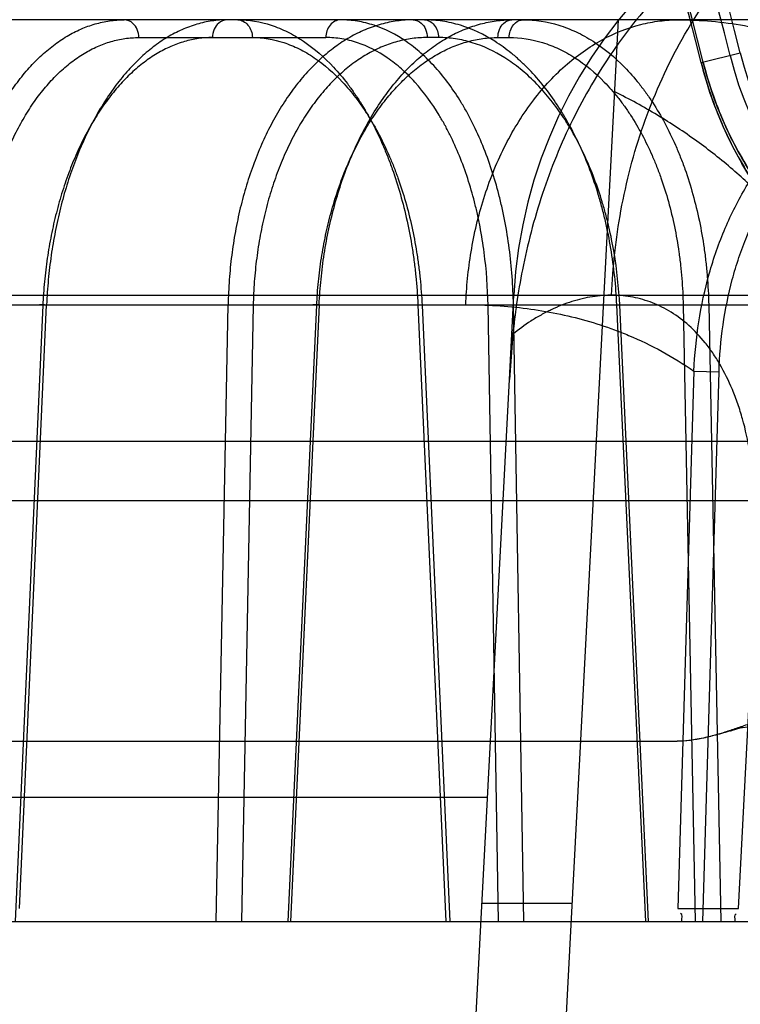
# Model space of a CAD drawing. Header units: millimetres. Extents: x 0 to 297, y 0 to 210.
# Tile 202 of 256: x 56.7718 to 56.8437, y 159.3557 to 159.454. Entities that reach past the tile are written whole.
import ezdxf

# ---------------------------------------------------------------- set-up
doc = ezdxf.new("R2010")
doc.units = ezdxf.units.MM
doc.header["$LTSCALE"] = 16.335
doc.layers.get('0').update_dxf_attribs({"linetype": 'CONTINUOUS'})
for name, color, linetype in [('AXES_REF', 7, 'CONTINUOUS'), ('INTFCLR_1', 7, 'CONTINUOUS'), ('INTFCLR_144815', 7, 'CONTINUOUS'), ('INTFCLR_72935', 7, 'CONTINUOUS')]:
    doc.layers.add(name, color=color, linetype=linetype)

msp = doc.modelspace()

# ---------------------------------------------------------------- linework, layer by layer
at = {"color": 7, "linetype": 'Continuous'}
for radius in [5.8174969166, 5.817, 5.7797484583]:
    msp.add_circle((57.454730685, 154.8339782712), radius, dxfattribs=at)
msp.add_arc((57.454730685, 154.8339782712), 5.76, 278.2771290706, 261.7228709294, dxfattribs=at)
at = {"layer": 'AXES_REF', "color": 9, "linetype": 'Continuous'}
msp.add_circle((57.454730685, 154.8339782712), 5.3067073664, dxfattribs=at)
at = {"layer": 'INTFCLR_1', "color": 9, "linetype": 'Continuous'}
msp.add_line((56.8398383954, 159.4497192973), (56.8437348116, 159.4506858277), dxfattribs=at)
for centre, radius, start, end in [((56.5425629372, 159.3759782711), 0.3626146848, 4.2349584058, 43.6101417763), ((56.5425629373, 159.3759782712), 0.3062848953, 13.9313770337, 41.16544984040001), ((56.5425629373, 159.3759782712), 0.3064862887, 13.9313763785, 41.1654492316)]:
    msp.add_arc(centre, radius, start, end, dxfattribs=at)
at = {"layer": 'INTFCLR_1', "color": 6, "linetype": 'Continuous'}
for centre, radius, start, end in [((56.5425629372, 159.3759782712), 0.3596172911, 10.8985890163, 42.7086480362), ((56.5425629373, 159.3759782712), 0.3222993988, 13.9313763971, 41.1654492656), ((56.5425629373, 159.3759782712), 0.3102993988, 13.9313762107, 41.1654491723), ((56.5425629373, 159.3759782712), 0.309241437, 13.9313764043, 41.1654492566), ((56.8773467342, 159.459023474), 0.03568855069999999, 193.9313763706, 270.0000000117), ((56.8773467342, 159.459023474), 0.0346305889, 193.9313779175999, 269.9999996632)]:
    msp.add_arc(centre, radius, start, end, dxfattribs=at)
at = {"layer": 'INTFCLR_1', "color": 9, "linetype": 'Continuous'}
for points, knots in [([(56.8791029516, 159.420709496), (56.878141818, 159.4206156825), (56.87599784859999, 159.4205142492), (56.87244539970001, 159.4206943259), (56.86822394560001, 159.4213813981), (56.8643189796, 159.4225413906), (56.8613855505, 159.4237656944), (56.8595460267, 159.424665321), (56.85754778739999, 159.4257507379), (56.8549352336, 159.4274131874), (56.8523502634, 159.429446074), (56.8502312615, 159.4314115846), (56.84856688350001, 159.4331530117), (56.84689639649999, 159.4351437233), (56.84523967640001, 159.4374226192), (56.84363472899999, 159.4400228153), (56.8421348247, 159.442967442), (56.84082309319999, 159.4462218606), (56.8401331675, 159.4485309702), (56.8398383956, 159.4497192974)], [0, 0, 0, 0, 0.0546088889, 0.1211683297, 0.2007950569, 0.2959181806, 0.3507413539, 0.380380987, 0.4116808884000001, 0.4792976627, 0.5552209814, 0.5972744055, 0.6426583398, 0.6913478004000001, 0.7441210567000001, 0.8018425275, 0.8639600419, 0.9307654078, 1, 1, 1, 1]), ([(56.8773467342, 159.4222757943), (56.876435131, 159.4221835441), (56.8744014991, 159.4220772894), (56.871029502, 159.4222376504), (56.8670206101, 159.4228786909), (56.8633103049, 159.4239719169), (56.8605219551, 159.4251293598), (56.8587735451, 159.4259809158), (56.856873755, 159.4270085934), (56.85439054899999, 159.4285838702), (56.8519323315, 159.4305119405), (56.84991754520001, 159.4323768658), (56.848334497, 159.4340298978), (56.84674588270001, 159.4359199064), (56.8451700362, 159.4380842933), (56.8436436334, 159.4405541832), (56.842217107, 159.4433518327), (56.8409698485, 159.4464441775), (56.8403139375, 159.4486385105), (56.840033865, 159.4497677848)], [0, 0, 0, 0, 0.054551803, 0.1210381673, 0.2006278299, 0.2957140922, 0.3505402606, 0.3802099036, 0.4114671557, 0.4791025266, 0.5550208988, 0.5971000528, 0.6424803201, 0.6911977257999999, 0.7439878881, 0.8017400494, 0.8638847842, 0.9307288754, 1, 1, 1, 1])]:
    msp.add_open_spline(points, degree=3, knots=knots, dxfattribs=at)
at = {"layer": 'INTFCLR_144815', "color": 9, "linetype": 'Continuous'}
for p, q in [((56.8648844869, 159.4539782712), (56.1564605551, 159.4539782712)), ((56.7837141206, 159.4522096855), (56.80238133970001, 159.4522096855)), ((56.81360851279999, 159.4522096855), (56.8124880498, 159.4522096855)), ((56.81954466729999, 159.4522096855), (56.8206651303, 159.4522096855)), ((56.0901686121, 159.4264903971), (56.9391960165, 159.4264903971)), ((56.8206936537, 159.4180952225), (56.8211336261, 159.4264903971)), ((56.1299911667, 159.4255483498), (56.8870145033, 159.4255483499)), ((56.7741321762, 159.4254855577), (56.7713774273, 159.3639782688)), ((56.77181456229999, 159.3652872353), (56.7745097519, 159.4255483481)), ((56.7914305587, 159.3639782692), (56.7926208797, 159.4255483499)), ((56.795130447, 159.4254855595), (56.7939449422, 159.3639782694)), ((56.7986078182, 159.363978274), (56.80146203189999, 159.4254855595)), ((56.80170937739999, 159.4255483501), (56.7988557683, 159.3639782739)), ((56.8115584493, 159.4255483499), (56.8143349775, 159.3639782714)), ((56.8115584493, 159.4255483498), (56.81230137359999, 159.4255479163)), ((56.8119754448, 159.4254855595), (56.8147456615, 159.3639782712)), ((56.82109413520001, 159.4255483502), (56.8185623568, 159.4254855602)), ((56.8195962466, 159.3639782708), (56.8185623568, 159.4254855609)), ((56.82212562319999, 159.3639782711), (56.82109412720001, 159.4255483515)), ((56.8342910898, 159.363978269), (56.8314139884, 159.42554835)), ((56.8314139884, 159.42554835), (56.8320729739, 159.4255385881)), ((56.834569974, 159.3639782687), (56.8316991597, 159.4254855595)), ((56.8405781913, 159.4255483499), (56.8380307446, 159.4254855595)), ((56.8380307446, 159.4254855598), (56.8392328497, 159.3639782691)), ((56.8405781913, 159.4255483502), (56.8417782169, 159.3639782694)), ((56.83910499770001, 159.4189178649), (56.8375168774, 159.3652872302)), ((56.83910499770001, 159.4189178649), (56.8416176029, 159.4188550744)), ((56.8399953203, 159.3639782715), (56.8416176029, 159.4188550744)), ((56.7555351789, 159.4119259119), (57.0666603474, 159.4119259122)), ((56.8435570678, 159.3652872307), (56.8459971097, 159.4126799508)), ((57.0606605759, 159.4059782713), (56.7195086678, 159.4059782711)), ((56.2666175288, 159.3763970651), (56.8185083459, 159.3763970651)), ((56.0428318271, 159.3639782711), (57.01365466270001, 159.3639782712))]:
    msp.add_line(p, q, dxfattribs=at)
at = {"layer": 'INTFCLR_144815', "color": 6, "linetype": 'Continuous'}
for p, q in [((56.8095628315, 159.0337405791), (56.8315865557, 159.4539782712)), ((56.795130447, 159.4254855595), (56.7926208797, 159.4255483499)), ((56.80170937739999, 159.4255483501), (56.8010919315, 159.4255357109)), ((56.821036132, 159.4226110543), (56.8206936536, 159.4180952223)), ((56.80056293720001, 159.0339782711), (56.8206936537, 159.4180952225)), ((56.2038399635, 159.3819782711), (56.8374489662, 159.3819782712)), ((56.8269654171, 159.3658016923), (56.8179530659, 159.3658016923)), ((56.8375168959, 159.365287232), (56.8435570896, 159.365287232))]:
    msp.add_line(p, q, dxfattribs=at)
at = {"layer": 'INTFCLR_144815', "color": 7, "linetype": 'Continuous'}
msp.add_line((56.84367948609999, 159.3832717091), (56.842806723, 159.3830335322), dxfattribs=at)
at = {"layer": 'INTFCLR_144815', "color": 9, "linetype": 'Continuous'}
for centre, radius, start, end in [((56.8690678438, 159.4239782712), 0.048, 89.9999999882, 176.9999999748), ((56.8705383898, 159.3339782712), 0.03, 90.0000000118, 176.0000000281)]:
    msp.add_arc(centre, radius, start, end, dxfattribs=at)
at = {"layer": 'INTFCLR_144815', "color": 6, "linetype": 'Continuous'}
for points, knots in [([(56.8690670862, 159.4719349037), (56.8683659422, 159.4719259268), (56.8669642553, 159.4718737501), (56.86477714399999, 159.4716880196), (56.8624061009, 159.4713650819), (56.8597458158, 159.4708462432), (56.856810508, 159.4700742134), (56.8536773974, 159.469008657), (56.8504796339, 159.467644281), (56.8473277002, 159.4660039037), (56.8442699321, 159.4641072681), (56.8413289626, 159.4619574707), (56.8384942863, 159.4595391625), (56.8358333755, 159.4568993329), (56.8333060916, 159.4539864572), (56.8309787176, 159.450865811), (56.82884899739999, 159.4475154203), (56.82697117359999, 159.4440262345), (56.8253350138, 159.4403966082), (56.8239459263, 159.4366382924), (56.8228266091, 159.4328476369), (56.8219867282, 159.4291695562), (56.8214072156, 159.4257732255), (56.8211410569, 159.4236213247), (56.8210363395, 159.4226112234)], [0, 0, 0, 0, 0.0278776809, 0.0557399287, 0.08723556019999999, 0.1229672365, 0.1634315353, 0.2078104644, 0.2544177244, 0.301516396, 0.3489413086, 0.3973369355, 0.4462084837, 0.4969436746, 0.5462080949, 0.5993974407, 0.6515652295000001, 0.7039026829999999, 0.756797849, 0.809722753, 0.8630778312, 0.9138226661, 0.9596261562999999, 1, 1, 1, 1]), ([(56.7650504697, 159.4255483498), (56.7650652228, 159.4263963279), (56.76513718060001, 159.4280914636), (56.76537333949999, 159.4306176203), (56.7657378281, 159.4331070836), (56.766226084, 159.4355234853), (56.7668311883, 159.4378404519), (56.7675457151, 159.4400428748), (56.76836680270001, 159.4421273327), (56.76929066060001, 159.4440838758), (56.7703077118, 159.4458925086), (56.7714089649, 159.4475399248), (56.7725865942, 159.4490177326), (56.77383666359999, 159.4503212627), (56.775149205, 159.4514389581), (56.7765112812, 159.4523604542), (56.7779075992, 159.4530788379), (56.7793322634, 159.4535945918), (56.7807844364, 159.453907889), (56.7817669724, 159.4539782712), (56.7822581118, 159.4539782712)], [0, 0, 0, 0, 0.0700870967, 0.1401414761, 0.2095823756, 0.2779100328, 0.3437640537, 0.4073702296, 0.4691428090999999, 0.5287802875, 0.58603772, 0.6404614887, 0.6923643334, 0.7419982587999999, 0.7894845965, 0.8345647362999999, 0.8775999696, 0.9189218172, 0.9594124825, 1, 1, 1, 1]), ([(56.7925161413, 159.4539782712), (56.7920144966, 159.4539782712), (56.7909978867, 159.4539042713), (56.7894837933, 159.4535719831), (56.7879834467, 159.453017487), (56.786520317, 159.4522489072), (56.7851096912, 159.4512791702), (56.7837589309, 159.4501193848), (56.7824692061, 159.4487727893), (56.7812489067, 159.447247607), (56.78011078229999, 159.4455610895), (56.77906329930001, 159.4437302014), (56.7781105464, 159.4417656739), (56.7772559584, 159.4396753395), (56.7765074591, 159.4374784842), (56.77587120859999, 159.4351980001), (56.7753512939, 159.4328584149), (56.774947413, 159.4304682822), (56.7746590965, 159.4280279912), (56.7745462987, 159.4263807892), (56.774509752, 159.4255483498)], [0, 0, 0, 0, 0.0410884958, 0.0831480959, 0.1265669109, 0.1717050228, 0.2181690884, 0.2664811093, 0.3172776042, 0.3706731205, 0.4262768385, 0.4837617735, 0.5433011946, 0.6049832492, 0.6686153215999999, 0.7332908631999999, 0.7988090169, 0.8648305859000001, 0.9317512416, 1, 1, 1, 1]), ([(56.8110894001, 159.4539782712), (56.8105545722, 159.4539782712), (56.80947438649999, 159.4539048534), (56.8078675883, 159.4535735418), (56.806281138, 159.4530203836), (56.8047390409, 159.4522530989), (56.8032575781, 159.4512838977), (56.8018447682, 159.4501238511), (56.80050359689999, 159.4487780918), (56.7992413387, 159.4472542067), (56.7980711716, 159.4455693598), (56.79700061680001, 159.4437378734), (56.796034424, 159.441771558), (56.79517628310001, 159.4396784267), (56.7944347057, 159.4374791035), (56.7938160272, 159.4351970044), (56.7933238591, 159.4328570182), (56.79295675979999, 159.4304672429), (56.7927140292, 159.4280271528), (56.7926376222, 159.4263806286), (56.7926208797, 159.4255483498)], [0, 0, 0, 0, 0.043194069, 0.0871248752, 0.1321206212, 0.1785017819, 0.2258870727, 0.2747955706, 0.3258761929, 0.3790976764, 0.4343989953, 0.4913648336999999, 0.5502692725, 0.6111961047, 0.67393569, 0.7375966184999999, 0.8020469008, 0.8669528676, 0.93276944, 1, 1, 1, 1]), ([(56.80170938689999, 159.4255483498), (56.8017480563, 159.4263967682), (56.8018708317, 159.4280935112), (56.8021921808, 159.4306203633), (56.8026508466, 159.4331112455), (56.8032408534, 159.4355286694), (56.8039531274, 159.4378459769), (56.804779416, 159.440048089), (56.80571781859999, 159.442133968), (56.806763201, 159.4440910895), (56.8079045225, 159.4458996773), (56.8091302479, 159.4475454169), (56.81043324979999, 159.4490216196), (56.81180946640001, 159.4503238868), (56.8132474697, 159.4514403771), (56.81473345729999, 159.4523611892), (56.8162506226, 159.4530791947), (56.81779284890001, 159.4535946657), (56.819358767, 159.4539077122), (56.82041547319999, 159.4539782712), (56.820943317, 159.4539782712)], [0, 0, 0, 0, 0.06799885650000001, 0.1361270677, 0.2038431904, 0.2706745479, 0.3352460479, 0.3978294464, 0.4588685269, 0.5182419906, 0.5753326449, 0.6299355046, 0.68236344, 0.7327853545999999, 0.781413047, 0.8278739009, 0.872473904, 0.9154998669, 0.9577383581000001, 1, 1, 1, 1]), ([(56.8519811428, 159.4292036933), (56.85110673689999, 159.4304122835), (56.84927544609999, 159.4327576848), (56.8462710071, 159.4360484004), (56.8429888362, 159.4391131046), (56.8393968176, 159.441950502), (56.8354619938, 159.444548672), (56.8326608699, 159.4460718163), (56.8312095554, 159.4467846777)], [0, 0, 0, 0, 0.1628298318, 0.3244460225, 0.485909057, 0.652460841, 0.8235038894, 1, 1, 1, 1]), ([(56.7741321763, 159.4254855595), (56.7740236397, 159.4254951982), (56.7734729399, 159.4255900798), (56.7742766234, 159.4255531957), (56.774509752, 159.4255483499)], [0, 0, 0, 0, 0.3184744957, 1, 1, 1, 1]), ([(56.8445592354, 159.3836840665), (56.8441469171, 159.3835381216), (56.8433642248, 159.3832581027), (56.8422379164, 159.3828872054), (56.8412172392, 159.3825817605), (56.8402941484, 159.3823456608), (56.8394643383, 159.3821729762), (56.8385296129, 159.3820272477), (56.8378645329, 159.3819782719), (56.8374489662, 159.3819782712)], [0, 0, 0, 0, 0.1786388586, 0.3394965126, 0.4842572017, 0.6136897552, 0.7285313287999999, 0.8302725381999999, 1, 1, 1, 1]), ([(56.842806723, 159.3830335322), (56.842297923, 159.3828857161), (56.8413302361, 159.3825963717), (56.8399294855, 159.3822525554), (56.8386503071, 159.3820341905), (56.83783375, 159.3819782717), (56.837448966, 159.381978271)], [0, 0, 0, 0, 0.2901361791, 0.5530269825, 0.7892940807, 1, 1, 1, 1])]:
    msp.add_open_spline(points, degree=3, knots=knots, dxfattribs=at)
at = {"layer": 'INTFCLR_144815', "color": 9, "linetype": 'Continuous'}
for points, knots in [([(56.8308866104, 159.4264903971), (56.8310025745, 159.4293171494), (56.8316388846, 159.4350724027), (56.8338524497, 159.4435535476), (56.8374130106, 159.4516521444), (56.8422428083, 159.4588656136), (56.84811620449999, 159.4647469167), (56.8546870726, 159.4689816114), (56.8615350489, 159.4714450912), (56.86617991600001, 159.4719782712), (56.86840857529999, 159.4719782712)], [0, 0, 0, 0, 0.1308834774, 0.2668605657, 0.4040067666, 0.5382363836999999, 0.666176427, 0.7858622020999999, 0.8968959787, 1, 1, 1, 1]), ([(56.7837141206, 159.4522096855), (56.7837103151, 159.4524791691), (56.78360575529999, 159.4530049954), (56.7831431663, 159.4537226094), (56.7825698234, 159.4539782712), (56.7822581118, 159.4539782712)], [0, 0, 0, 0, 0.3233718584, 0.6259930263, 1, 1, 1, 1]), ([(56.7925161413, 159.4539782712), (56.7922178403, 159.4539782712), (56.79165570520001, 159.4537402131), (56.7911755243, 159.4530313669), (56.79106410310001, 159.4524908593), (56.7910601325, 159.4522096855)], [0, 0, 0, 0, 0.3576998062, 0.6628042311, 1, 1, 1, 1]), ([(56.7935842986, 159.4539782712), (56.7947075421, 159.4539782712), (56.7964302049, 159.4536892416), (56.7982962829, 159.4529180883), (56.7993574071, 159.4523463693), (56.80099798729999, 159.4513151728), (56.8027771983, 159.4497418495), (56.8043271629, 159.4478922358), (56.8051950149, 159.4466994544), (56.8064999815, 159.4447280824), (56.807615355, 159.4425726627), (56.8085588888, 159.4402937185), (56.8091697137, 159.4386617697), (56.8101233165, 159.43566566), (56.8108004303, 159.4325495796), (56.8111963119, 159.4298075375), (56.8114135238, 159.4279227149), (56.8115163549, 159.4264997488), (56.8115584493, 159.4255483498)], [0, 0, 0, 0, 0.09212363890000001, 0.1402323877, 0.1652441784, 0.1908933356, 0.2990782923, 0.3579318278, 0.3886791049, 0.420004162, 0.551799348, 0.5866833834, 0.6223151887, 0.6946759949, 0.8444111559, 0.8830701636, 0.92189398, 1, 1, 1, 1]), ([(56.7935842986, 159.4539782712), (56.7939655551, 159.4539782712), (56.7947905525, 159.4535125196), (56.7950340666, 159.4526516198), (56.7950403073, 159.4522096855)], [0, 0, 0, 0, 0.4631200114, 1, 1, 1, 1]), ([(56.8038373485, 159.4539782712), (56.8034560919, 159.4539782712), (56.8026310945, 159.4535125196), (56.8023875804, 159.4526516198), (56.80238133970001, 159.4522096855)], [0, 0, 0, 0, 0.4631200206, 1, 1, 1, 1]), ([(56.82109413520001, 159.4255483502), (56.8210610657, 159.4274255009), (56.8208573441, 159.4302219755), (56.8203391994, 159.4334332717), (56.8199668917, 159.4352198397), (56.8193518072, 159.4377714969), (56.8184280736, 159.4406238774), (56.8172233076, 159.4433021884), (56.81647974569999, 159.4447224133), (56.8153640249, 159.4466552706), (56.8140790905, 159.4484327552), (56.8126143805, 159.4499706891), (56.8116558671, 159.4508705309), (56.80995861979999, 159.4522089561), (56.8080508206, 159.4531940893), (56.80636007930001, 159.4536810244), (56.8052482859, 159.4539088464), (56.8043998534, 159.4539782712), (56.8038373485, 159.4539782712)], [0, 0, 0, 0, 0.1550979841, 0.2309755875, 0.2686038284, 0.3058280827, 0.4478130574, 0.5153534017, 0.5482418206, 0.5801970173, 0.6997503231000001, 0.7279891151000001, 0.7555975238, 0.8082874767, 0.9063173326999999, 0.93007545, 0.953530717, 1, 1, 1, 1]), ([(56.8110894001, 159.4539782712), (56.8113775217, 159.4539782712), (56.8119235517, 159.4537334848), (56.8123782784, 159.4530266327), (56.812484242, 159.4524903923), (56.8124880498, 159.4522096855)], [0, 0, 0, 0, 0.3514083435, 0.6576037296, 1, 1, 1, 1]), ([(56.8314139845, 159.4255483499), (56.8313276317, 159.4274291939), (56.8310330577, 159.4302302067), (56.830393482, 159.4334356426), (56.8299477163, 159.4352209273), (56.82921940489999, 159.4377800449), (56.82815118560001, 159.4406365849), (56.82679601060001, 159.4433055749), (56.8259643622, 159.4447238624), (56.8247143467, 159.4466657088), (56.8232908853, 159.4484423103), (56.8216928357, 159.4499719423), (56.82064270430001, 159.4508731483), (56.8187847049, 159.452216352), (56.8167264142, 159.4531955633), (56.8149125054, 159.4536810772), (56.8137194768, 159.4539087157), (56.8128117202, 159.4539782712), (56.8122098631, 159.4539782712)], [0, 0, 0, 0, 0.1509214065, 0.2250375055, 0.2618772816, 0.2983843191, 0.4383153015, 0.5053450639, 0.5381178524, 0.5700538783, 0.6904813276, 0.7191733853, 0.7473256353, 0.8013345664, 0.9027109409, 0.9273849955, 0.951757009, 1, 1, 1, 1]), ([(56.8122098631, 159.4539782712), (56.8125792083, 159.4539782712), (56.8133815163, 159.4534954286), (56.8136025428, 159.4526497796), (56.81360851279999, 159.4522096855)], [0, 0, 0, 0, 0.4562747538, 1, 1, 1, 1]), ([(56.8163396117, 159.4255483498), (56.8163556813, 159.4259813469), (56.8164015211, 159.426853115), (56.816549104, 159.4286144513), (56.8169634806, 159.431749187), (56.8180094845, 159.4361889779), (56.8200132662, 159.4412397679), (56.8227320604, 159.4457436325), (56.8260439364, 159.4494245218), (56.8297583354, 159.4520856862), (56.833070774, 159.4534089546), (56.83536719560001, 159.4538423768), (56.83662713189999, 159.4539591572), (56.8372476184, 159.4539782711), (56.83755494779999, 159.4539782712)], [0, 0, 0, 0, 0.0333965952, 0.0672724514, 0.1362113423, 0.2769680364, 0.4176296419, 0.5533630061, 0.6803352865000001, 0.7966381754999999, 0.9025274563, 0.9521889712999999, 0.9763123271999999, 1, 1, 1, 1]), ([(56.81954466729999, 159.4522096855), (56.8195483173, 159.452478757), (56.8196479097, 159.453000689), (56.8200854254, 159.4537153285), (56.8206421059, 159.4539782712), (56.820943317, 159.4539782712)], [0, 0, 0, 0, 0.3284162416, 0.6323894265, 1, 1, 1, 1]), ([(56.8206651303, 159.4522096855), (56.8206681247, 159.4524304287), (56.820753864, 159.4529787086), (56.8211883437, 159.4537256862), (56.821793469, 159.4539782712), (56.82206378, 159.4539782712)], [0, 0, 0, 0, 0.2694148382, 0.6701185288, 1, 1, 1, 1]), ([(56.82206378, 159.4539782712), (56.8232622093, 159.4539782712), (56.825091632, 159.4536948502), (56.82708632, 159.4529204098), (56.8282121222, 159.4523475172), (56.8299326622, 159.4513238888), (56.8318003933, 159.4497552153), (56.8334232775, 159.4478953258), (56.834323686, 159.4467007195), (56.835666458, 159.4447354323), (56.836807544, 159.4425782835), (56.8377601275, 159.4402944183), (56.8383709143, 159.4386629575), (56.8393119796, 159.4356679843), (56.8399548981, 159.4325494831), (56.8403052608, 159.4298073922), (56.8404871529, 159.4279220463), (56.840558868, 159.426499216), (56.84057819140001, 159.42554835)], [0, 0, 0, 0, 0.09677262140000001, 0.1466634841, 0.1724126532, 0.1986879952, 0.3082506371, 0.3671893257, 0.3978419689, 0.4289885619, 0.5593572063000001, 0.5937401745, 0.6288229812, 0.6999849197, 0.8470743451, 0.8850524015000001, 0.9232021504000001, 1, 1, 1, 1]), ([(56.83755494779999, 159.4539782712), (56.8397607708, 159.4539782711), (56.8441725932, 159.4536096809), (56.8495251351, 159.4521028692), (56.8530746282, 159.4504940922), (56.8552756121, 159.449288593), (56.85644955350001, 159.4485493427), (56.8571215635, 159.448093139)], [0, 0, 0, 0, 0.3192772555, 0.6368899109, 0.7994070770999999, 0.8824353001, 1, 1, 1, 1]), ([(56.7675409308, 159.4254855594), (56.7675539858, 159.4262749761), (56.76761882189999, 159.4278473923), (56.76783330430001, 159.4301854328), (56.7681635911, 159.4324807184), (56.7686065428, 159.4347162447), (56.7691593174, 159.4368754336), (56.7698181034, 159.438942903), (56.770578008, 159.440904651), (56.7714341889, 159.4427471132), (56.7723802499, 159.4444575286), (56.7734102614, 159.4460232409), (56.7745163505, 159.4474335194), (56.7756916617, 159.4486782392), (56.7769283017, 159.4497488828), (56.7782184, 159.4506370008), (56.77955238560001, 159.451335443), (56.7809199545, 159.4518390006), (56.782310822, 159.4521423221), (56.78324863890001, 159.4522096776), (56.7837141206, 159.4522096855)], [0, 0, 0, 0, 0.0693995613, 0.1382659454, 0.2062928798, 0.2731414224, 0.3384939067, 0.402103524, 0.4637640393, 0.5232945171, 0.5805528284, 0.6354224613, 0.6878573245, 0.7378968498, 0.7856711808, 0.8313716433, 0.8752629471, 0.9176865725, 0.9590839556, 1, 1, 1, 1]), ([(56.7910601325, 159.4522096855), (56.7905931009, 159.4522096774), (56.7896503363, 159.4521417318), (56.7882496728, 159.4518373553), (56.7868674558, 159.4513327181), (56.7855141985, 159.4506335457), (56.7841999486, 159.4497451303), (56.7829338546, 159.4486743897), (56.7817238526, 159.447429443), (56.7805782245, 159.4460188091), (56.7795043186, 159.4444527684), (56.7785103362, 159.4427421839), (56.77760248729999, 159.4408996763), (56.7767874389, 159.4389377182), (56.7760704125, 159.4368696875), (56.7754568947, 159.4347099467), (56.7749512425, 159.43247476), (56.7745567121, 159.4301812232), (56.7742766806, 159.4278459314), (56.7741675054, 159.4262745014), (56.7741321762, 159.4254855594)], [0, 0, 0, 0, 0.0407011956, 0.0820429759, 0.1245302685, 0.1685620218, 0.2144606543, 0.2624873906, 0.3128162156, 0.3655397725, 0.420667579, 0.4781351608, 0.5378085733, 0.59954292, 0.6631658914, 0.7284521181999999, 0.7951074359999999, 0.8627883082, 0.9311758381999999, 1, 1, 1, 1]), ([(56.7950403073, 159.4522096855), (56.7960974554, 159.4522096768), (56.7977187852, 159.451938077), (56.79947532, 159.4512129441), (56.80047440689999, 159.450675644), (56.8020189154, 159.4497064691), (56.8036942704, 159.4482275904), (56.8051543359, 159.4464888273), (56.8059719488, 159.4453675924), (56.8072014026, 159.4435146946), (56.8082526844, 159.4414886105), (56.8091423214, 159.4393462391), (56.8097182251, 159.4378122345), (56.8106173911, 159.43499597), (56.8112569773, 159.4320668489), (56.8116316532, 159.4294892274), (56.81183737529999, 159.4277175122), (56.81193515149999, 159.4263799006), (56.8119754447, 159.4254855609)], [0, 0, 0, 0, 0.0921808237, 0.1403217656, 0.1653482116, 0.1910111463, 0.299238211, 0.3581066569, 0.3888586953, 0.4201859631, 0.5519764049, 0.5868542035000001, 0.6224775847, 0.6948165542, 0.8444920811, 0.8831323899, 0.9219365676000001, 1, 1, 1, 1]), ([(56.8124880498, 159.4522096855), (56.8119884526, 159.4522096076), (56.8109845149, 159.4521425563), (56.8094952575, 159.4518386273), (56.808031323, 159.4513357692), (56.8066025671, 159.450637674), (56.8052200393, 159.4497495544), (56.80389386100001, 159.4486787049), (56.8026329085, 159.4474335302), (56.8014459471, 159.4460225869), (56.8003404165, 159.4444561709), (56.7993246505, 159.4427450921), (56.7984049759, 159.4409020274), (56.797588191, 159.4389394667), (56.7968795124, 159.436870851), (56.7962843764, 159.4347105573), (56.7958069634, 159.4324748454), (56.7954502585, 159.430180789), (56.7952173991, 159.427845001), (56.7951456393, 159.4262740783), (56.795130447, 159.4254855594)], [0, 0, 0, 0, 0.0429182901, 0.086129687, 0.1302096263, 0.1755321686, 0.2224084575, 0.271073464, 0.321699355, 0.3744117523, 0.4292614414, 0.4862194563, 0.5451893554, 0.6060619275, 0.6686992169, 0.732911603, 0.7984421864, 0.8649833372, 0.9322490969, 1, 1, 1, 1]), ([(56.80146203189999, 159.4254855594), (56.8014986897, 159.4262756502), (56.80161342, 159.4278497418), (56.80191032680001, 159.4301881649), (56.80233003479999, 159.4324837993), (56.8028686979, 159.4347196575), (56.8035228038, 159.4368791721), (56.8042878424, 159.4389469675), (56.8051581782, 159.4409089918), (56.8061281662, 159.4427515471), (56.8071905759, 159.4444619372), (56.8083387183, 159.4460275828), (56.8095639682, 159.4474377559), (56.81085847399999, 159.4486820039), (56.81221305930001, 159.4497517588), (56.81361873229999, 159.450638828), (56.8150653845, 159.4513361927), (56.8165418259, 159.4518385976), (56.818037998, 159.4521423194), (56.819044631, 159.4522096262), (56.81954466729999, 159.4522096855)], [0, 0, 0, 0, 0.0673771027, 0.1343715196, 0.2007070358, 0.266073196, 0.3301810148, 0.392809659, 0.4537712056, 0.5128952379, 0.5700501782, 0.6251361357, 0.6781106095, 0.7289905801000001, 0.7778674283, 0.8248963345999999, 0.8703005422, 0.9143597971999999, 0.9574038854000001, 1, 1, 1, 1]), ([(56.8185623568, 159.4254855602), (56.81853267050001, 159.4272499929), (56.8183435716, 159.4298785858), (56.81785924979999, 159.432897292), (56.81751111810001, 159.4345767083), (56.8169355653, 159.4369751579), (56.8160701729, 159.4396562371), (56.81494101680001, 159.4421740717), (56.81424396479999, 159.4435091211), (56.8131980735, 159.4453258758), (56.8119930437, 159.4469967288), (56.8106188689, 159.4484425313), (56.8097196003, 159.4492883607), (56.8081271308, 159.4505463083), (56.8063366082, 159.4514724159), (56.8047496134, 159.451930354), (56.8037059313, 159.4521445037), (56.8029094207, 159.4522096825), (56.80238133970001, 159.4522096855)], [0, 0, 0, 0, 0.1551840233, 0.2310959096, 0.2687398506, 0.3059783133, 0.4480040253, 0.5155514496, 0.548440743, 0.5803956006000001, 0.699925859, 0.7281552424, 0.7557529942, 0.8084176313, 0.9063808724, 0.9301221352, 0.9535612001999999, 1, 1, 1, 1]), ([(56.8316991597, 159.4254855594), (56.8316166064, 159.4272536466), (56.831337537, 159.4298867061), (56.83073327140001, 159.4328996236), (56.830312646, 159.434577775), (56.82962553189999, 159.4369834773), (56.82861863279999, 159.4396688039), (56.8273414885, 159.4421773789), (56.8265579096, 159.4435105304), (56.8253802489, 159.4453360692), (56.8240394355, 159.4470060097), (56.8225347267, 159.4484437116), (56.8215459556, 159.4492908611), (56.8197966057, 159.4505535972), (56.8178591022, 159.4514737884), (56.8161519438, 159.4519304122), (56.8150291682, 159.4521445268), (56.8141748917, 159.4522096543), (56.81360851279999, 159.4522096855)], [0, 0, 0, 0, 0.1508433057, 0.2249272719, 0.261753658, 0.2982486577, 0.4381451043, 0.5051691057, 0.5379419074, 0.5698800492, 0.6903296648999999, 0.7190303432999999, 0.7471921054, 0.8012233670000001, 0.9026573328, 0.9273464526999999, 0.9517323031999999, 1, 1, 1, 1]), ([(56.8206651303, 159.4522096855), (56.8217903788, 159.4522096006), (56.8235081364, 159.4519433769), (56.8253805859, 159.4512151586), (56.8264373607, 159.4506767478), (56.8280523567, 159.4497143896), (56.8298052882, 159.448239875), (56.8313277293, 159.4464916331), (56.83217233, 159.4453687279), (56.8334320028, 159.4435212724), (56.8345017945, 159.4414934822), (56.8353946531, 159.4393468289), (56.8359671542, 159.4378132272), (56.8368489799, 159.4349978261), (56.8374503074, 159.4320664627), (56.8377774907, 159.42948905), (56.837946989, 159.4277168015), (56.8380132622, 159.4263793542), (56.8380307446, 159.4254855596)], [0, 0, 0, 0, 0.09671958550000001, 0.1465811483, 0.1723152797, 0.1985770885, 0.3080981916, 0.3670223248, 0.3976699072, 0.4288129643, 0.5591856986, 0.5935743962, 0.6286652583, 0.6998486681, 0.8469952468, 0.8849910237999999, 0.9231601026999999, 1, 1, 1, 1]), ([(56.8391049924, 159.418917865), (56.83917799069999, 159.420567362), (56.8395013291, 159.423840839), (56.8403651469, 159.4278529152), (56.8413360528, 159.4309464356), (56.8424735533, 159.4338981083), (56.84387787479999, 159.4366890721), (56.8453481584, 159.438948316), (56.8462466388, 159.4401665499), (56.8476156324, 159.441875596), (56.8493857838, 159.4436811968), (56.8513585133, 159.4452042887), (56.852521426, 159.4459746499), (56.8542730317, 159.4470145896), (56.8558373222, 159.4476958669), (56.8571215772, 159.4480931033)], [0, 0, 0, 0, 0.136064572, 0.2704402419, 0.3373865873, 0.4030840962, 0.530994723, 0.593873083, 0.625029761, 0.6556978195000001, 0.774325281, 0.8321207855, 0.8608246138, 0.8892201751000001, 1, 1, 1, 1]), ([(56.8416176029, 159.4188550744), (56.841664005, 159.4204176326), (56.8419242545, 159.4235168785), (56.84268920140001, 159.4273186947), (56.8435678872, 159.4302474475), (56.8446053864, 159.4330376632), (56.8458982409, 159.4356756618), (56.847259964, 159.4378112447), (56.84809382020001, 159.4389618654), (56.8493650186, 159.4405754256), (56.8510144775, 159.4422797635), (56.85285718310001, 159.44371742), (56.8539445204, 159.4444442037), (56.85558368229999, 159.4454257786), (56.85704993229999, 159.4460680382), (56.8582541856, 159.4464422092)], [0, 0, 0, 0, 0.1369216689, 0.2717695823, 0.338828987, 0.4045662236, 0.532378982, 0.5951349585, 0.6262153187, 0.6568011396, 0.775053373, 0.8326460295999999, 0.861249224, 0.8895477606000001, 1, 1, 1, 1]), ([(56.8451491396, 159.4037464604), (56.8451847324, 159.4049609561), (56.8451545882, 159.4067720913), (56.8449663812, 159.408865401), (56.8448167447, 159.4100331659), (56.8445584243, 159.4117074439), (56.8441439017, 159.4135935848), (56.84357979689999, 159.4154003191), (56.8432273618, 159.4163719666), (56.8426904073, 159.4177203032), (56.8419689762, 159.4191956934), (56.8410034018, 159.4207270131), (56.8400184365, 159.4220585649), (56.8386820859, 159.4234885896), (56.837176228, 159.4246270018), (56.83592537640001, 159.4253262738), (56.8346727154, 159.4258820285), (56.83336521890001, 159.4262568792), (56.8320324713, 159.4264494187), (56.8306794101, 159.4265233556), (56.8289561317, 159.4263926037), (56.8268858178, 159.425900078), (56.8251845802, 159.4252216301), (56.823835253, 159.4245247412), (56.8225322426, 159.4237421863), (56.82161228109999, 159.4230748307), (56.82103613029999, 159.4226110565)], [0, 0, 0, 0, 0.0896712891, 0.1334193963, 0.1550676, 0.1765478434, 0.2584474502, 0.297240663, 0.3161706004, 0.3347138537, 0.4043533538, 0.4369301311, 0.4682163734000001, 0.5264958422, 0.5807121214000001, 0.6067552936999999, 0.6321202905, 0.6817363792, 0.7064811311, 0.7313985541, 0.7816234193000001, 0.8333940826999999, 0.8878877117, 0.9163287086, 0.9454142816, 1, 1, 1, 1]), ([(56.8163396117, 159.4255483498), (56.8183826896, 159.4255474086), (56.8224297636, 159.4253082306), (56.8273893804, 159.4243146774), (56.8307190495, 159.4232320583), (56.8344212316, 159.4217740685), (56.837068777, 159.4203346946), (56.83910499, 159.4189178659)], [0, 0, 0, 0, 0.254718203, 0.5038783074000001, 0.6282338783, 0.6907295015, 1, 1, 1, 1]), ([(56.840147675, 159.3459782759), (56.840290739, 159.3463762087), (56.8407063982, 159.3474708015), (56.841471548, 159.3492223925), (56.8428105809, 159.3518293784), (56.844363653, 159.3542776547), (56.8461048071, 159.3565411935), (56.847925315, 159.3586437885), (56.850371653, 159.361018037), (56.85302767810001, 159.3630789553), (56.8552347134, 159.3645148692), (56.8574518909, 159.3657973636), (56.8613798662, 159.3676753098), (56.86553538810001, 159.3689340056), (56.8691291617, 159.3695510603), (56.8715018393, 159.3698395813), (56.8732889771, 159.3699244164), (56.8744760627, 159.369925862)], [0, 0, 0, 0, 0.0284645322, 0.0787984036, 0.1285671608, 0.2256500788, 0.273394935, 0.320708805, 0.412764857, 0.5023490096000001, 0.5465190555, 0.5899295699, 0.6746804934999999, 0.8391693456, 0.8798035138, 0.9200937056, 1, 1, 1, 1])]:
    msp.add_open_spline(points, degree=3, knots=knots, dxfattribs=at)
at = {"layer": 'INTFCLR_144815', "color": 7, "linetype": 'Continuous'}
msp.add_open_spline([(56.8462025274, 159.3830341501), (56.8458070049, 159.3831594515), (56.8450764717, 159.3834031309), (56.8438827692, 159.3833747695), (56.8431586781, 159.3831396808), (56.8427656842, 159.383021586)], degree=3, knots=[0, 0, 0, 0, 0.353962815, 0.6499117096, 1, 1, 1, 1], dxfattribs=at)
msp.add_open_spline([(56.8427657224, 159.3830215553), (56.8427793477, 159.3830256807), (56.8427929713, 159.3830298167), (56.842806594, 159.3830339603)], degree=3, dxfattribs=at)
at = {"layer": 'INTFCLR_144815', "color": 6, "linetype": 'Continuous'}
for points in [[(56.8379090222, 159.3639782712), (56.83786683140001, 159.364245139), (56.8380273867, 159.3647744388), (56.8377572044, 159.3647744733)], [(56.84321118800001, 159.3639782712), (56.8432436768, 159.364233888), (56.8430739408, 159.3647418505), (56.84333161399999, 159.3647418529)]]:
    msp.add_open_spline(points, degree=3, dxfattribs=at)
at = {"layer": 'INTFCLR_72935', "color": 9, "linetype": 'Continuous'}
msp.add_line((56.8398383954, 159.4497192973), (56.8437348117, 159.4506858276), dxfattribs=at)
for centre, radius, start, end in [((56.5425629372, 159.3759782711), 0.3626146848, 4.234958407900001, 43.61014177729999), ((56.5425629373, 159.3759782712), 0.3062848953, 13.9313770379, 41.16544983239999), ((56.5425629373, 159.3759782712), 0.3064862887, 13.931376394, 41.16544924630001)]:
    msp.add_arc(centre, radius, start, end, dxfattribs=at)
at = {"layer": 'INTFCLR_72935', "color": 6, "linetype": 'Continuous'}
for centre, radius, start, end in [((56.5425629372, 159.3759782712), 0.3596172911, 10.4206371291, 43.1528997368), ((56.5425629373, 159.3759782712), 0.3222993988, 13.9313765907, 41.1654491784), ((56.5425629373, 159.3759782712), 0.3228243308, 13.9313763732, 41.16544926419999), ((56.5425629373, 159.3759782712), 0.3102993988, 13.9313762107, 41.1654491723), ((56.5425629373, 159.3759782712), 0.309241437, 13.931376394, 41.16544924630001), ((56.8773467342, 159.459023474), 0.03568855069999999, 193.9313763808, 270.000000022)]:
    msp.add_arc(centre, radius, start, end, dxfattribs=at)
at = {"layer": 'INTFCLR_72935', "color": 9, "linetype": 'Continuous'}
for points, knots in [([(56.8398383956, 159.4497192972), (56.8401356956, 159.4485207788), (56.840826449, 159.4462123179), (56.842142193, 159.4429515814), (56.8436404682, 159.440012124), (56.8452530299, 159.4374024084), (56.8469111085, 159.4351247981), (56.8490492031, 159.4325804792), (56.8512415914, 159.4304143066), (56.8534513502, 159.4285800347), (56.85549328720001, 159.4270590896), (56.8579692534, 159.4254809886), (56.8608612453, 159.4239849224), (56.8643143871, 159.4225424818), (56.8682289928, 159.4213798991), (56.8724536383, 159.4206935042), (56.8760030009, 159.4205143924), (56.87814351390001, 159.4206158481), (56.87910295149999, 159.420709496)], [0, 0, 0, 0, 0.06983020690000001, 0.1360165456, 0.1985856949, 0.2561722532, 0.3093207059, 0.3577512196, 0.4440024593, 0.4831205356, 0.5200948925, 0.5879287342, 0.6488908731, 0.7039975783, 0.7993757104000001, 0.8790225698, 0.9454860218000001, 1, 1, 1, 1]), ([(56.840033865, 159.4497677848), (56.8403163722, 159.4486288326), (56.8409730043, 159.4464351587), (56.84222406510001, 159.4433369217), (56.8436489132, 159.4405443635), (56.8451826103, 159.4380653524), (56.84675957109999, 159.4359022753), (56.848793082, 159.4334865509), (56.850878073, 159.4314306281), (56.8529794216, 159.4296905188), (56.8549212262, 159.4282481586), (56.8572750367, 159.4267526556), (56.8600244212, 159.425336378), (56.8633059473, 159.4239728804), (56.8670254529, 159.4228772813), (56.8710373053, 159.4222368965), (56.87440636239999, 159.4220774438), (56.8764367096, 159.4221837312), (56.8773467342, 159.4222757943)], [0, 0, 0, 0, 0.0698671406, 0.1360883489, 0.1986819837, 0.256292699, 0.3094735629, 0.3579124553, 0.4441892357, 0.4833221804, 0.5202930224, 0.5881501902, 0.6490914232, 0.7042036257, 0.7995434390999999, 0.8791525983, 0.9455413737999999, 1, 1, 1, 1])]:
    msp.add_open_spline(points, degree=3, knots=knots, dxfattribs=at)

doc.saveas('drawing.dxf')
